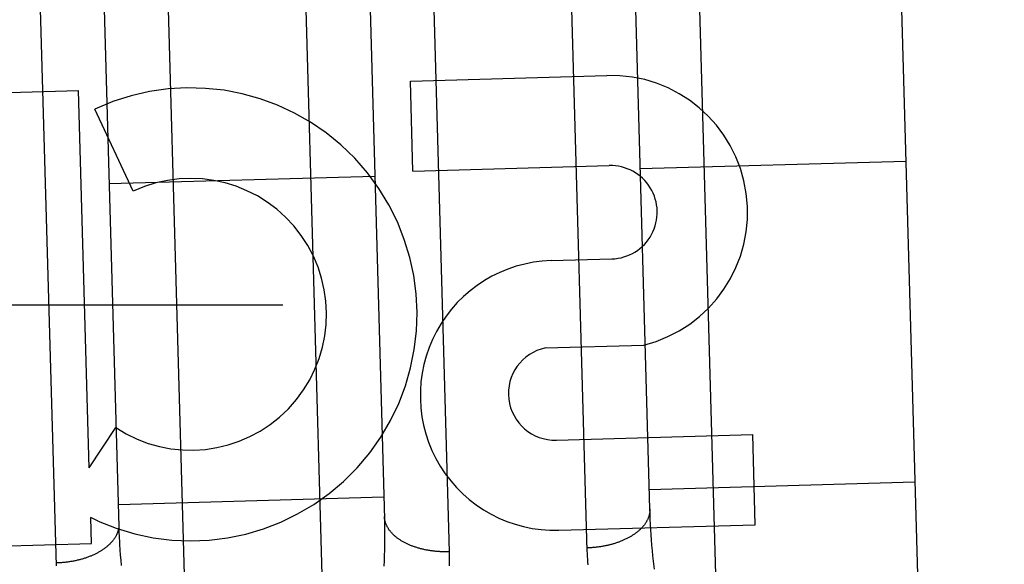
# Model space of a CAD drawing. Header units: inches. Extents: x 0 to 142, y 0 to 92.
# Tile 24 of 65: x 54.777 to 55.24, y 48.059 to 48.315. Entities that reach past the tile are written whole.
import ezdxf

# ---------------------------------------------------------------- set-up
doc = ezdxf.new("R2010")
doc.units = ezdxf.units.IN
doc.header["$LTSCALE"] = 7.8249120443
doc.header["$MEASUREMENT"] = 0
doc.linetypes.add('HIDDEN', pattern=[0.2, 0.1, -0.1])
doc.layers.add('02___PRT_ALL_AXES', color=7, linetype='CONTINUOUS')
doc.layers.add('DEFAULT_2', color=8, linetype='HIDDEN')

msp = doc.modelspace()

# ---------------------------------------------------------------- linework, layer by layer
at = {"layer": '02___PRT_ALL_AXES', "color": 8, "linetype": 'HIDDEN'}
for p, q in [((54.9607787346, 48.2863178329), (55.0531658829, 48.28894187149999)), ((54.96198360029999, 48.2438969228), (54.9607787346, 48.2863178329)), ((54.6485023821, 48.2774483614), (54.804569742, 48.2818810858)), ((54.8096118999, 48.1043567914), (54.804569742, 48.2818810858)), ((54.83030760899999, 48.2344943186), (54.812278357, 48.273105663)), ((54.96198360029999, 48.2438969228), (55.05437074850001, 48.2465209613)), ((55.0270771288, 48.2018585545), (55.0555784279, 48.2026680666)), ((55.0243170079, 48.16080304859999), (55.0705735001, 48.1621168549)), ((54.8096118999, 48.1043567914), (54.8220873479, 48.12327436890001)), ((55.0294755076, 48.1174164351), (55.1218626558, 48.1200404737)), ((55.1230675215, 48.0776195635), (55.1218626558, 48.1200404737)), ((54.8106233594, 48.0687453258), (54.8102747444, 48.0810193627)), ((54.81383429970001, 48.0793468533), (54.8102747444, 48.0810193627)), ((55.0306803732, 48.074995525), (55.1230675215, 48.0776195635)), ((54.6545559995, 48.0643126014), (54.8106233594, 48.0687453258))]:
    msp.add_line(p, q, dxfattribs=at)
for centre, radius, start, end in [((55.055080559, 48.2245975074), 0.0643728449, 283.9263889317, 91.70443054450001), ((54.8573489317, 48.1765819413), 0.1065278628, 245.8905365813, 115.0296490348), ((55.05499350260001, 48.2245950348), 0.0219347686, 271.5280635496, 91.626913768), ((54.8573489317, 48.1765819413), 0.0639146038, 236.516392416, 115.0295226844), ((55.028878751, 48.13842703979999), 0.063457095, 91.626913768, 271.6269137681), ((55.0288527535, 48.1393423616), 0.0219347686, 101.9339163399, 271.6269137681)]:
    msp.add_arc(centre, radius, start, end, dxfattribs=at)
at = {"layer": 'DEFAULT_2', "color": 8, "linetype": 'HIDDEN'}
for p, q in [((55.0836761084, 48.7827854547), (55.1066954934, 47.9723189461)), ((55.1993281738, 47.0003504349), (55.1486499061, 48.78463088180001)), ((54.8337768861, 48.7756876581), (54.8567962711, 47.9652211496)), ((54.9217700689, 47.9670665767), (54.8987506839, 48.77753308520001)), ((55.1794895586, 48.7554943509), (55.2284643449, 47.0311900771)), ((54.9692126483, 48.4098880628), (54.979016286, 48.0648736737)), ((55.0440329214, 48.0653918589), (55.03422668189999, 48.4104689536)), ((54.7941336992, 48.05829406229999), (54.7843274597, 48.403371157)), ((55.0734808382, 48.0850745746), (55.0647607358, 48.39216813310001)), ((54.82361841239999, 48.0767718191), (54.81486151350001, 48.38507033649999)), ((54.93984359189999, 48.3873999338), (54.9485628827, 48.0803205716)), ((55.0689342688, 48.24515018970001), (55.1938838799, 48.248699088)), ((54.8190350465, 48.23805239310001), (54.94398465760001, 48.2416012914)), ((35.3384156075, 48.1810890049), (56.7134156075, 48.1810890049)), ((55.0732213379, 48.0942110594), (55.19817094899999, 48.09775995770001)), ((54.82332211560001, 48.0871132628), (54.9482717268, 48.0906621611)), ((55.07355966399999, 48.08266169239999), (55.0734808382, 48.0850745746)), ((54.9485628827, 48.0803205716), (54.9486110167, 48.0779007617)), ((55.0736594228, 48.0802375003), (55.07355966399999, 48.08266169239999)), ((55.0737801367, 48.0778025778), (55.0736594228, 48.0802375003)), ((54.8237077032, 48.0743531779), (54.82361841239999, 48.0767718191)), ((54.8238179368, 48.071923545), (54.8237077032, 48.0743531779)), ((54.9486110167, 48.0779007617), (54.9486388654, 48.0754687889)), ((54.9486388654, 48.0754687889), (54.9486463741, 48.0730252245)), ((55.0739218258, 48.07535755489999), (55.0737801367, 48.0778025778)), ((55.0740845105, 48.07290306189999), (55.0739218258, 48.07535755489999)), ((54.8239491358, 48.0694834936), (54.8238179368, 48.071923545)), ((54.9486334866, 48.07057070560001), (54.9486001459, 48.0681058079)), ((54.9486463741, 48.0730252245), (54.9486334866, 48.07057070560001)), ((55.0742682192, 48.07043963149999), (55.0740845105, 48.07290306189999)), ((55.074472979, 48.06796785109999), (55.0742682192, 48.07043963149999)), ((54.824368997, 48.0633418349), (54.8241852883, 48.0658052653)), ((54.9485462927, 48.0656310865), (54.9484718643, 48.06314710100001)), ((54.9486001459, 48.0681058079), (54.9485462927, 48.0656310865)), ((55.0746988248, 48.06548825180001), (55.074472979, 48.06796785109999)), ((55.0749457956, 48.06300137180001), (55.0746988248, 48.06548825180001)), ((54.8245737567, 48.0608700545), (54.824368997, 48.0633418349)), ((54.8247996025, 48.0583904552), (54.8245737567, 48.0608700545)), ((54.9483767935, 48.0606543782), (54.9482610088, 48.0581534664)), ((54.9484718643, 48.06314710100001), (54.9483767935, 48.0606543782)), ((55.0752139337, 48.0605077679), (55.0749457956, 48.06300137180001))]:
    msp.add_line(p, q, dxfattribs=at)
for points in [[(55.0734808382, 48.0850745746), (55.0734848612, 48.0848290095), (55.073482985, 48.08458332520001), (55.07347520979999, 48.08433757), (55.0734615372, 48.08409179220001), (55.0734419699, 48.08384604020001), (55.0734165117, 48.0836003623), (55.0733851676, 48.0833548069), (55.0733479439, 48.0831094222), (55.0733048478, 48.0828642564), (55.07325588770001, 48.082619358), (55.0732010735, 48.0823747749), (55.0731404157, 48.0821305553), (55.0730739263, 48.0818867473), (55.0730016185, 48.0816433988), (55.0729235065, 48.08140055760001), (55.0728396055, 48.0811582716), (55.0727499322, 48.0809165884), (55.0726545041, 48.0806755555), (55.07255334, 48.0804352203), (55.0724464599, 48.0801956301), (55.0723338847, 48.0799568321), (55.0722156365, 48.07971887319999), (55.0720917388, 48.07948180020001), (55.0719622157, 48.07924565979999), (55.0718270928, 48.0790104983), (55.0716863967, 48.0787763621), (55.0715401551, 48.0785432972), (55.0713883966, 48.0783113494), (55.0712311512, 48.0780805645), (55.07106844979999, 48.0778509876), (55.07090032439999, 48.0776226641), (55.07072680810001, 48.0773956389), (55.070547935, 48.07716995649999), (55.0703637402, 48.0769456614), (55.07017426, 48.07672279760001), (55.0699795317, 48.0765014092), (55.0697795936, 48.07628153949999), (55.069574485, 48.07606323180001), (55.0693642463, 48.0758465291), (55.0691489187, 48.0756314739), (55.0689285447, 48.0754181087), (55.0687031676, 48.0752064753), (55.0684728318, 48.07499661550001), (55.0682375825, 48.0747885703), (55.067997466, 48.0745823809), (55.0677525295, 48.0743780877), (55.0675028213, 48.074175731), (55.0672483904, 48.0739753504), (55.0669892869, 48.0737769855), (55.0667255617, 48.0735806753), (55.0664572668, 48.0733864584), (55.0661844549, 48.0731943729), (55.0659071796, 48.0730044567), (55.0656254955, 48.0728167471), (55.065339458, 48.07263128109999), (55.0650491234, 48.072448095), (55.0647545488, 48.0722672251), (55.064455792, 48.0720887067), (55.064152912, 48.0719125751), (55.0638459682, 48.0717388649), (55.06353502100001, 48.07156761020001), (55.0632201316, 48.0713988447), (55.062901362, 48.0712326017), (55.0625787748, 48.07106891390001), (55.06225243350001, 48.0709078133), (55.0619224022, 48.0707493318), (55.0615887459, 48.0705935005), (55.0612515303, 48.07044035), (55.0609108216, 48.0702899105), (55.0605666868, 48.0701422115), (55.0602191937, 48.0699972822), (55.0598684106, 48.0698551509), (55.05951440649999, 48.0697158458), (55.0591572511, 48.0695793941), (55.0587970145, 48.0694458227), (55.0584337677, 48.069315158), (55.058067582, 48.0691874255), (55.0576985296, 48.0690626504), (55.057326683, 48.06894085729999), (55.0569521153, 48.06882207), (55.0565749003, 48.0687063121), (55.056195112, 48.0685936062), (55.05581282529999, 48.0684839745), (55.0554281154, 48.0683774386), (55.0550410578, 48.0682740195), (55.0546517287, 48.0681737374), (55.05426020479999, 48.0680766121), (55.0538665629, 48.0679826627), (55.0534708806, 48.0678919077), (55.0530732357, 48.067804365), (55.0526737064, 48.0677200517), (55.0522723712, 48.0676389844), (55.0518693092, 48.0675611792), (55.0514645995, 48.0674866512), (55.05105832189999, 48.0674154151), (55.0506505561, 48.0673474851), (55.0502413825, 48.06728287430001), (55.04983088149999, 48.0672215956), (55.0494191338, 48.067163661), (55.0490062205, 48.06710908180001), (55.0485922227, 48.0670578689), (55.048177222, 48.0670100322), (55.04776129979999, 48.0669655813), (55.04734453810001, 48.06692452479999), (55.0469270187, 48.0668868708), (55.04650882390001, 48.0668526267), (55.0460900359, 48.0668217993), (55.04567073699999, 48.0667943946), (55.0452510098, 48.06677041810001), (55.0448309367, 48.0667498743), (55.0444106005, 48.0667327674), (55.0439900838, 48.0667191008)], [(54.979016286, 48.0648736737), (54.9785956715, 48.06486345), (54.97817504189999, 48.0648566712), (54.97775448, 48.0648533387), (54.97733406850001, 48.06485345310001), (54.9769138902, 48.0648570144), (54.9764940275, 48.06486402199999), (54.97607456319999, 48.06487447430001), (54.9756555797, 48.06488836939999), (54.9752371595, 48.0649057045), (54.97481938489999, 48.0649264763), (54.9744023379, 48.06495068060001), (54.9739861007, 48.06497831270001), (54.97357075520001, 48.0650093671), (54.973156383, 48.0650438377), (54.97274306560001, 48.0650817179), (54.97233088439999, 48.065123), (54.9719199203, 48.0651676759), (54.9715102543, 48.065215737), (54.97110196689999, 48.0652671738), (54.97069513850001, 48.06532197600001), (54.970289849, 48.06538013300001), (54.9698861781, 48.0654416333), (54.9694842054, 48.0655064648), (54.96908400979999, 48.06557461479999), (54.96868567, 48.0656460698), (54.9682892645, 48.0657208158), (54.96789487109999, 48.0657988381), (54.9675025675, 48.0658801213), (54.9671124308, 48.0659646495), (54.9667245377, 48.0660524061), (54.9663389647, 48.0661433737), (54.9659557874, 48.0662375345), (54.9655750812, 48.0663348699), (54.9651969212, 48.0664353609), (54.96482138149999, 48.0665389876), (54.9644485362, 48.0666457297), (54.9640784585, 48.0667555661), (54.9637112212, 48.0668684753), (54.9633468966, 48.066984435), (54.9629855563, 48.0671034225), (54.9626272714, 48.0672254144), (54.9622721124, 48.0673503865), (54.9619201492, 48.0674783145), (54.9615714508, 48.067609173), (54.9612260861, 48.0677429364), (54.9608841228, 48.0678795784), (54.96054562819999, 48.068019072), (54.960210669, 48.0681613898), (54.959879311, 48.0683065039), (54.9595516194, 48.06845438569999), (54.9592276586, 48.0686050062), (54.95890749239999, 48.0687583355), (54.9585911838, 48.0689143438), (54.95827879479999, 48.0690730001), (54.9579703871, 48.0692342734), (54.9576660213, 48.06939813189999), (54.9573657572, 48.0695645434), (54.95706965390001, 48.0697334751), (54.9567777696, 48.0699048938), (54.95649016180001, 48.0700787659), (54.956206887, 48.070255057), (54.9559280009, 48.0704337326), (54.9556535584, 48.07061475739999), (54.9553836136, 48.0707980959), (54.9551182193, 48.070983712), (54.954857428, 48.07117156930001), (54.9546012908, 48.0713616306), (54.9543498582, 48.0715538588), (54.9541031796, 48.0717482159), (54.9538613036, 48.0719446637), (54.9536242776, 48.0721431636), (54.9533921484, 48.0723436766), (54.9531649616, 48.07254616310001), (54.9529427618, 48.0727505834), (54.9527255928, 48.0729568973), (54.9525134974, 48.0731650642), (54.9523065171, 48.07337504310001), (54.9521046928, 48.07358679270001), (54.9519080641, 48.0738002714), (54.95171666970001, 48.0740154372), (54.9515305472, 48.0742322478), (54.9513497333, 48.0744506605), (54.9511742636, 48.0746706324), (54.9510041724, 48.0748921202), (54.9508394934, 48.07511508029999), (54.9506802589, 48.0753394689), (54.95052650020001, 48.0755652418), (54.9503782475, 48.0757923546), (54.95023553, 48.0760207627), (54.9500983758, 48.0762504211), (54.9499668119, 48.0764812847), (54.9498408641, 48.0767133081), (54.9497205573, 48.0769464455), (54.949605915, 48.0771806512), (54.94949695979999, 48.0774158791), (54.9493937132, 48.0776520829), (54.9492961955, 48.0778892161), (54.9492044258, 48.0781272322), (54.9491184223, 48.0783660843), (54.9490382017, 48.07860572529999), (54.9489637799, 48.0788461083), (54.9488951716, 48.0790871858), (54.9488323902, 48.0793289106), (54.9487754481, 48.07957123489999), (54.94872435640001, 48.0798141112), (54.9486791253, 48.08005749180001), (54.9486397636, 48.08030132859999), (54.9486062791, 48.0805455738), (54.9485786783, 48.0807901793), (54.9485569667, 48.081035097), (54.94854114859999, 48.0812802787), (54.948531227, 48.0815256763)], [(54.8235816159, 48.077976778), (54.82358563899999, 48.0777312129), (54.8235837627, 48.07748552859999), (54.8235759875, 48.0772397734), (54.82356231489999, 48.07699399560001), (54.8235427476, 48.07674824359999), (54.82351728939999, 48.0765025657), (54.8234859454, 48.0762570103), (54.8234487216, 48.0760116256), (54.8234056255, 48.0757664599), (54.8233566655, 48.0755215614), (54.8233018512, 48.0752769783), (54.8232411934, 48.0750327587), (54.8231747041, 48.0747889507), (54.8231023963, 48.0745456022), (54.8230242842, 48.07430276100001), (54.8229403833, 48.074060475), (54.8228507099, 48.0738187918), (54.82275528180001, 48.0735777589), (54.8226541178, 48.0733374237), (54.82254723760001, 48.07309783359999), (54.8224346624, 48.0728590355), (54.8223164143, 48.0726210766), (54.8221925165, 48.0723840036), (54.8220629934, 48.07214786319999), (54.82192787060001, 48.0719127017), (54.8217871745, 48.0716785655), (54.82164093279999, 48.07144550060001), (54.82148917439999, 48.0712135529), (54.821331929, 48.0709827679), (54.8211692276, 48.070753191), (54.8210011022, 48.0705248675), (54.8208275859, 48.07029784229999), (54.82064871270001, 48.0700721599), (54.8204645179, 48.0698478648), (54.82027503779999, 48.06962500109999), (54.8200803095, 48.06940361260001), (54.8198803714, 48.0691837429), (54.8196752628, 48.06896543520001), (54.819465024, 48.0687487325), (54.81924969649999, 48.0685336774), (54.8190293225, 48.0683203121), (54.8188039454, 48.0681086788), (54.8185736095, 48.06789881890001), (54.8183383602, 48.0676907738), (54.8180982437, 48.0674845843), (54.8178533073, 48.0672802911), (54.81760359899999, 48.0670779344), (54.8173491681, 48.0668775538), (54.8170900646, 48.066679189), (54.8168263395, 48.0664828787), (54.8165580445, 48.0662886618), (54.8162852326, 48.0660965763), (54.81600795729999, 48.0659066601), (54.8157262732, 48.0657189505), (54.8154402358, 48.0655334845), (54.8151499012, 48.0653502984), (54.81485532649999, 48.06516942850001), (54.8145565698, 48.0649909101), (54.8142536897, 48.0648147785), (54.8139467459, 48.0646410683), (54.8136357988, 48.0644698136), (54.8133209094, 48.06430104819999), (54.8130021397, 48.06413480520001), (54.8126795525, 48.06397111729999), (54.8123532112, 48.0638100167), (54.8120231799, 48.0636515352), (54.8116895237, 48.0634957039), (54.811352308, 48.0633425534), (54.8110115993, 48.0631921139), (54.8106674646, 48.0630444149), (54.81031997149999, 48.06289948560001), (54.8099691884, 48.0627573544), (54.8096151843, 48.0626180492), (54.8092580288, 48.0624815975), (54.8088977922, 48.0623480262), (54.8085345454, 48.0622173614), (54.80816835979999, 48.0620896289), (54.80779930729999, 48.0619648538), (54.8074274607, 48.0618430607), (54.80705289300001, 48.0617242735), (54.806675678, 48.06160851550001), (54.8062958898, 48.0614958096), (54.8059136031, 48.061386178), (54.8055288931, 48.0612796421), (54.8051418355, 48.0611762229), (54.80475250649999, 48.0610759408), (54.8043609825, 48.0609788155), (54.8039673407, 48.0608848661), (54.8035716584, 48.0607941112), (54.8031740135, 48.0607065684), (54.8027744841, 48.0606222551), (54.802373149, 48.0605411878), (54.8019700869, 48.06046338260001), (54.80156537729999, 48.0603888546), (54.8011590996, 48.0603176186), (54.8007513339, 48.0602496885), (54.8003421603, 48.06018507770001), (54.7999316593, 48.060123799), (54.7995199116, 48.06006586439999), (54.7991069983, 48.06001128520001), (54.7986930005, 48.05996007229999), (54.79827799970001, 48.0599122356), (54.7978620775, 48.0598677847), (54.7974453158, 48.05982672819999), (54.7970277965, 48.0597890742), (54.7966096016, 48.0597548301), (54.7961908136, 48.0597240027), (54.79577151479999, 48.059696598), (54.7953517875, 48.0596726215), (54.7949317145, 48.05965207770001), (54.7945113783, 48.0596349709), (54.7940908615, 48.0596213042)], [(54.8241852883, 48.0658052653), (54.8240226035, 48.0682597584), (54.8239491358, 48.0694834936)], [(54.979016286, 48.0648736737), (54.979048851, 48.0635461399), (54.9790710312, 48.062221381), (54.9790828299, 48.0608994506), (54.97908422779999, 48.0595805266), (54.9790752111, 48.0582647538)], [(55.0444002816, 48.05880823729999), (55.0443063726, 48.06011749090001), (55.04422268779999, 48.0614306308), (55.04414922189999, 48.0627475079), (55.0440859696, 48.0640679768), (55.0440329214, 48.0653918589)], [(55.0756559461, 48.0567558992), (55.0753559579, 48.0592585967), (55.0752139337, 48.0605077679)]]:
    msp.add_lwpolyline(points, dxfattribs=at)

doc.saveas('drawing.dxf')
